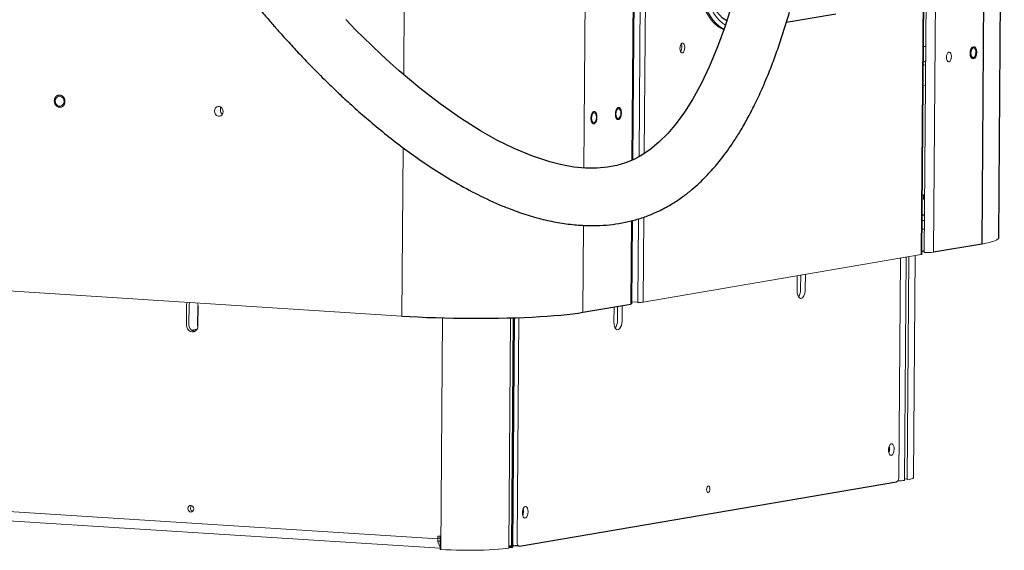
# Model space of a CAD drawing. Header units: millimetres. Extents: x -1472 to 1442, y -78 to 2620.
# Tile 51 of 102: x 538 to 1131, y -78 to 241. Entities that reach past the tile are written whole.
import ezdxf

# ---------------------------------------------------------------- set-up
doc = ezdxf.new("R2010")
doc.units = ezdxf.units.MM

msp = doc.modelspace()

# ---------------------------------------------------------------- linework, layer by layer
at = {"color": 144, "linetype": 'Continuous', "lineweight": 18}
for p, q in [((920.42, 1429.84), (911.04, 158.96)), ((923.54, 1424.56), (914.21, 160.94)), ((778.2, 1418.07), (769.27, 208.4)), ((887.15, 1420.33), (877.79, 152.18)), ((907.28, 157.03), (916.55, 1413.24)), ((1091.61, 528.72), (1088.46, 101.41)), ((1085.88, 523.03), (1082.77, 101.29)), ((1081.4, 100.16), (1084.52, 521.65)), ((1083.69, 225.34), (1082.33, 225.42)), ((1114.23, 221.43), (1114.23, 222.06)), ((1082.25, 214.4), (1083.6, 213.9)), ((1083.51, 202.03), (1082.15, 201.8)), ((658.97, 188.95), (658.95, 187.11)), ((768.95, 164.45), (768.2, 62.99)), ((1081.67, 135.97), (1082.39, 135.92)), ((1082.39, 135.92), (1082.37, 133.12)), ((1082.39, 135.92), (1083.03, 135.88)), ((906.64, 70.41), (907.01, 120.55)), ((910.76, 121.56), (910.39, 71.23)), ((913.92, 122.64), (913.54, 71.36)), ((1082.94, 123.99), (1081.58, 124.08)), ((1081.58, 123.85), (1082.94, 123.76)), ((877.53, 117.68), (877.14, 65.25)), ((1081.52, 115.45), (1082, 115.42)), ((1082.78, 102.39), (1081.42, 102.15)), ((1081.42, 101.86), (1082.77, 101.77)), ((913.54, 71.36), (1081.01, 100.02)), ((1068.56, 97.89), (1067.59, -33.53)), ((1070.93, -35.94), (1071.93, 98.46)), ((1072.47, -35.67), (1073.46, 98.72)), ((1076.35, -34.22), (1077.33, 99.39)), ((1006.22, 78.19), (1006.28, 87.23)), ((1008.35, 79.21), (1008.41, 87.6)), ((1011.12, 79.03), (1011.19, 88.07)), ((512.85, 79.28), (768.2, 62.99)), ((906.65, 71.53), (910.39, 71.44)), ((638.42, 57.63), (638.51, 69.57)), ((639.97, 57.9), (640.06, 69.84)), ((895.89, 59.31), (895.96, 68.47)), ((898.02, 60.33), (898.09, 68.83)), ((900.79, 60.15), (900.86, 69.31)), ((791.59, -77.56), (792.62, 61.92)), ((833.71, 61.92), (832.69, -76.7)), ((834.22, -76.44), (835.24, 61.97)), ((838.61, 62.08), (837.61, -72.88)), ((-1059.11, 46.83), (789.9, -71.13)), ((-1056.4, 41.02), (791.24, -76.85)), ((1066.91, -36.14), (1067.11, -36.21)), ((1067.11, -36.21), (1067.11, -35.77)), ((789.9, -71.13), (789.91, -69.55)), ((789.9, -70.76), (791.28, -70.85)), ((789.91, -69.55), (791.29, -69.64)), ((791.29, -69.64), (791.23, -77.53)), ((789.97, -72.57), (791.27, -72.65)), ((832.69, -75.95), (834.23, -75.92)), ((832.69, -76), (834.23, -75.97)), ((832.69, -76.34), (834.22, -76.44)), ((834.23, -75.14), (832.7, -75.4)), ((832.7, -75.52), (834.23, -75.62)), ((835.38, -74.94), (835.05, -75)), ((838.73, -75.59), (836.3, -75.44)), ((791.59, -77.56), (791.23, -77.53))]:
    msp.add_line(p, q, dxfattribs=at)
at = {"color": 7, "linetype": 'Continuous', "lineweight": 25}
for p, q in [((916.02, 1413.15), (906.74, 156.81)), ((1127.69, 110.22), (1131.03, 561.93)), ((1120.72, 554.11), (1117.41, 106.36)), ((1084.12, 521.25), (1081.01, 100.02)), ((999.83, 239.94), (1029.61, 245.03)), ((906.47, 120.41), (906.1, 70.21)), ((1081.55, 120.69), (1082.91, 120.6)), ((1117.41, 106.36), (1088.46, 101.41)), ((645.39, 57.19), (645.48, 69.13)), ((877.14, 65.25), (906.1, 70.21)), ((835.04, -76.13), (836.06, 61.99)), ((644.71, 54.9), (641.64, 54.38)), ((839.06, -75.61), (1066.09, -36.77)), ((790.98, -75.79), (791.25, -75.81)), ((838.15, -75.12), (835.04, -75.65))]:
    msp.add_line(p, q, dxfattribs=at)
at = {"color": 144, "linetype": 'Continuous', "lineweight": 18, "flags": 128}
for points in [[(962.08, 235.45), (960.2, 236.35), (958.23, 237.67), (956.35, 239.35), (954.57, 241.37), (952.89, 243.72), (951.33, 246.38), (949.91, 249.34), (948.63, 252.56), (947.51, 256.02), (946.55, 259.7), (945.76, 263.57), (945.15, 267.6), (944.72, 271.76), (944.47, 276.01), (944.41, 280.33)], [(962.2, 235.81), (961.17, 236.34), (959.21, 237.66), (957.33, 239.34), (955.54, 241.36), (953.87, 243.71), (952.32, 246.37), (950.9, 249.32), (949.62, 252.53), (948.5, 255.99), (947.54, 259.67), (946.75, 263.53), (946.14, 267.56), (945.71, 271.71), (945.46, 275.96), (945.4, 280.28)], [(948.03, 280.34), (948.09, 276.2), (948.33, 272.12), (948.74, 268.13), (949.33, 264.27), (950.09, 260.55), (951.01, 257.03), (952.08, 253.7), (953.31, 250.62), (954.67, 247.79), (956.16, 245.23), (957.77, 242.98), (959.48, 241.04), (961.29, 239.43), (963.05, 238.23)], [(935.62, 224.19), (935.71, 225.22), (935.97, 226.17), (936.37, 226.9), (936.85, 227.34), (937.36, 227.42), (937.84, 227.15), (938.23, 226.55), (938.48, 225.7), (938.56, 224.69), (938.46, 223.66), (938.2, 222.71), (937.8, 221.98), (937.32, 221.54), (936.81, 221.46), (936.33, 221.73), (935.95, 222.33), (935.7, 223.18), (935.62, 224.19)], [(1096.21, 218.78), (1096.3, 219.81), (1096.57, 220.75), (1096.96, 221.49), (1097.44, 221.92), (1097.96, 222.01), (1098.43, 221.74), (1098.82, 221.14), (1099.07, 220.29), (1099.15, 219.28), (1099.05, 218.24), (1098.79, 217.3), (1098.39, 216.57), (1097.91, 216.13), (1097.4, 216.04), (1096.92, 216.32), (1096.54, 216.92), (1096.29, 217.77), (1096.21, 218.78)], [(1110.92, 221.29), (1111.01, 222.33), (1111.28, 223.27), (1111.67, 224), (1112.15, 224.44), (1112.67, 224.53), (1113.14, 224.26), (1113.53, 223.66), (1113.78, 222.8), (1113.86, 221.8), (1113.76, 220.76), (1113.5, 219.82), (1113.1, 219.09), (1112.62, 218.65), (1112.11, 218.56), (1111.63, 218.83), (1111.25, 219.43), (1111, 220.29), (1110.92, 221.29)], [(564.69, 192.21), (564.54, 193.24), (564.09, 194.17), (563.4, 194.88), (562.55, 195.29), (561.64, 195.35), (560.79, 195.05), (560.09, 194.42), (559.62, 193.56), (559.46, 192.54), (559.61, 191.51), (560.06, 190.59), (560.75, 189.88), (561.6, 189.47), (562.51, 189.41), (563.36, 189.71), (564.06, 190.33), (564.52, 191.2), (564.69, 192.21)], [(660.55, 186.1), (660.4, 187.13), (659.96, 188.05), (659.26, 188.76), (658.41, 189.17), (657.51, 189.23), (656.65, 188.93), (655.95, 188.31), (655.49, 187.44), (655.32, 186.43), (655.47, 185.4), (655.92, 184.47), (656.61, 183.76), (657.46, 183.35), (658.37, 183.29), (659.23, 183.59), (659.93, 184.22), (660.39, 185.08), (660.55, 186.1)], [(885.36, 182.7), (885.28, 183.7), (885.03, 184.56), (884.64, 185.16), (884.16, 185.43), (883.65, 185.34), (883.17, 184.91), (882.77, 184.17), (882.51, 183.23), (882.41, 182.19), (882.5, 181.19), (882.74, 180.34), (883.13, 179.74), (883.61, 179.46), (884.12, 179.55), (884.6, 179.99), (885, 180.72), (885.26, 181.66), (885.36, 182.7)], [(900.07, 185.22), (899.99, 186.22), (899.74, 187.07), (899.35, 187.67), (898.87, 187.95), (898.36, 187.86), (897.88, 187.42), (897.48, 186.69), (897.22, 185.75), (897.13, 184.71), (897.21, 183.71), (897.46, 182.85), (897.84, 182.25), (898.32, 181.98), (898.83, 182.07), (899.31, 182.5), (899.71, 183.24), (899.97, 184.18), (900.07, 185.22)], [(1082.87, 115.38), (1082.54, 115.39), (1082, 115.42)], [(1127.69, 110.22), (1127.65, 109.95), (1127.27, 109.41), (1126.53, 108.87), (1125.41, 108.34), (1123.94, 107.82), (1122.11, 107.32), (1119.93, 106.83), (1117.41, 106.36)], [(1081.4, 100.16), (1081.4, 100.15), (1081.34, 100.1), (1081.21, 100.06), (1081.01, 100.02)], [(1006.22, 78.19), (1006.31, 76.81), (1006.59, 75.57), (1007.03, 74.58), (1007.62, 73.91), (1008.28, 73.63), (1008.98, 73.75), (1009.65, 74.26), (1010.25, 75.13), (1010.71, 76.27), (1011.01, 77.61), (1011.12, 79.03)], [(638.85, 71.24), (638.69, 70.79), (638.51, 69.57)], [(640.27, 71.15), (640.24, 71.06), (640.06, 69.84)], [(645.48, 69.13), (645.32, 70.37), (645.16, 70.84)], [(906.1, 70.21), (906.43, 70.28), (906.61, 70.36), (906.64, 70.41)], [(895.89, 59.31), (895.98, 57.93), (896.26, 56.69), (896.71, 55.7), (897.29, 55.03), (897.95, 54.75), (898.65, 54.87), (899.32, 55.38), (899.92, 56.25), (900.38, 57.4), (900.68, 58.73), (900.79, 60.15)], [(638.42, 57.63), (638.58, 56.39), (639.07, 55.25), (639.83, 54.32), (640.8, 53.69), (641.87, 53.43), (642.95, 53.56), (643.93, 54.06), (644.71, 54.89), (645.21, 55.97), (645.39, 57.19)], [(1064.68, -17.13), (1064.6, -16.02), (1064.34, -15.06), (1063.93, -14.35), (1063.41, -13.98), (1062.85, -13.98), (1062.3, -14.36), (1061.82, -15.06), (1061.47, -16.03), (1061.28, -17.14), (1061.27, -18.29), (1061.45, -19.34), (1061.79, -20.19), (1062.25, -20.73), (1062.8, -20.92), (1063.36, -20.73), (1063.88, -20.18), (1064.31, -19.33), (1064.58, -18.28), (1064.68, -17.13)], [(1061.92, -16.96), (1061.83, -15.84), (1061.71, -15.3)], [(1076.35, -34.22), (1076.28, -34.41), (1075.88, -34.74), (1075.1, -35.07), (1073.96, -35.38), (1072.47, -35.67)], [(953.67, -41.1), (953.6, -40.35), (953.39, -39.74), (953.08, -39.36), (952.7, -39.28), (952.33, -39.49), (952.01, -39.98), (951.79, -40.66), (951.71, -41.43), (951.78, -42.18), (951.98, -42.79), (952.3, -43.17), (952.67, -43.25), (953.05, -43.04), (953.37, -42.55), (953.59, -41.87), (953.67, -41.1)], [(642.83, -53.14), (642.7, -52.37), (642.33, -51.7), (641.77, -51.23), (641.1, -51.04), (640.43, -51.14), (639.87, -51.54), (639.48, -52.16), (639.34, -52.91), (639.47, -53.68), (639.85, -54.35), (640.41, -54.82), (641.07, -55.01), (641.74, -54.91), (642.31, -54.51), (642.69, -53.89), (642.83, -53.14)], [(844.2, -54.86), (844.11, -53.75), (843.85, -52.78), (843.44, -52.08), (842.93, -51.71), (842.37, -51.71), (841.82, -52.08), (841.34, -52.79), (840.98, -53.75), (840.79, -54.87), (840.78, -56.02), (840.96, -57.07), (841.3, -57.91), (841.77, -58.46), (842.31, -58.65), (842.88, -58.46), (843.4, -57.91), (843.82, -57.06), (844.1, -56.01), (844.2, -54.86)], [(841.43, -54.68), (841.35, -53.57), (841.23, -53.03)], [(832.69, -76.7), (830.87, -76.98), (828.74, -77.22), (826.32, -77.45), (823.66, -77.64), (820.78, -77.79), (817.72, -77.92), (814.52, -78), (811.22, -78.05), (807.85, -78.06), (804.47, -78.03), (801.11, -77.97), (797.82, -77.87), (794.63, -77.73), (791.59, -77.56)], [(835.04, -76.13), (835.04, -76.15), (834.99, -76.21), (834.89, -76.27), (834.72, -76.33), (834.5, -76.39), (834.22, -76.44)], [(836.3, -75.44), (836.01, -75.43), (835.73, -75.3), (835.48, -75.07), (835.26, -74.74), (835.08, -74.32), (835.05, -74.23)], [(837.61, -72.88), (837.64, -73.46), (837.72, -74), (837.85, -74.5), (838.03, -74.92), (838.25, -75.25), (838.5, -75.48), (838.78, -75.6), (839.06, -75.61)]]:
    msp.add_lwpolyline(points, dxfattribs=at)
at = {"color": 7, "linetype": 'Continuous', "lineweight": 25, "flags": 128}
for points in [[(963.84, 240.73), (963.23, 241.09), (961.37, 242.44), (959.6, 244.16), (957.93, 246.21), (956.38, 248.6), (954.95, 251.28), (953.67, 254.25), (952.54, 257.48), (951.57, 260.94), (950.77, 264.59), (950.15, 268.42), (949.71, 272.38), (949.46, 276.44), (949.4, 280.57)], [(967.21, 251.25), (962.85, 237.64), (958.25, 225.03), (953.42, 213.44), (948.39, 202.87), (943.16, 193.34), (938.39, 185.79), (933.43, 178.97), (928.3, 172.91), (923.02, 167.64), (917.59, 163.17), (911.76, 159.34), (907.48, 157.11), (902.83, 155.22), (897.71, 153.69), (892.05, 152.61), (885.77, 152.03), (878.87, 152.08), (871.73, 152.76), (864.52, 154.04), (857.26, 155.85), (846.42, 159.44), (835.78, 163.89), (825.47, 168.98), (815.6, 174.53), (803.52, 182.15), (791.29, 190.74), (778.97, 200.26), (766.62, 210.63), (761.08, 215.55), (755.55, 220.63), (750.04, 225.84), (745.01, 230.75), (740.74, 235.03), (737.21, 238.64), (734.42, 241.54)], [(768.2, 62.99), (773.05, 62.7), (778.05, 62.44), (783.2, 62.22), (788.46, 62.04), (793.81, 61.88), (799.22, 61.77), (804.67, 61.69), (810.13, 61.65), (815.58, 61.65), (820.99, 61.69), (826.34, 61.76), (831.6, 61.87), (836.75, 62.01), (841.76, 62.19), (846.61, 62.41), (851.28, 62.66), (855.74, 62.95), (859.98, 63.26), (863.97, 63.61), (867.7, 63.98), (871.15, 64.38), (874.3, 64.8), (877.14, 65.25)]]:
    msp.add_lwpolyline(points, dxfattribs=at)
at = {"color": 144, "linetype": 'Continuous', "lineweight": 18}
for centre, radius, start, end in [((931.9, 224.77), 4.91, 327.5168, 25.18297), ((1080.07, 219.65), 4.47, 299.30272, 322.65948), ((662.6, 187.05), 3.65, 179.07877, 226.10843), ((1084.98, 131.72), 30.51, 265.84348, 276.53811), ((1000.64, 78.93), 7.72, 325.80508, 2.01523), ((911.17, 90.85), 19.64, 267.72497, 276.95517), ((890.31, 60.06), 7.72, 325.80508, 2.01523), ((643.97, 57.66), 4.01, 176.57017, 260.8931), ((1055.63, -17), 6.29, 337.8884, 0.43865), ((1064.4, -34.02), 3.23, 301.71521, 8.75406), ((1068.98, -25.84), 9.62, 281.7736, 291.33047), ((1066.95, -7.12), 29.09, 270.31273, 277.8672), ((643, -52.7), 2.12, 132.45151, 246.96797), ((835.14, -54.73), 6.29, 337.8884, 0.43865), ((797.54, -71.77), 7.67, 175.22924, 214.82057)]:
    msp.add_arc(centre, radius, start, end, dxfattribs=at)
at = {"color": 7, "linetype": 'Continuous', "lineweight": 25}
for points, knots in [([(565.81, 614.81), (564.68, 612.23), (562.52, 607.33), (559.93, 600.06), (557.9, 593.41), (556.35, 587.43), (555.19, 582.16), (554.33, 577.64), (553.73, 574), (553.33, 571.19), (553.05, 569.14), (552.87, 567.67), (552.75, 566.58), (552.64, 565.65), (552.53, 564.59), (552.41, 563.38), (552.21, 561.22), (551.95, 557.86), (551.68, 553.25), (551.51, 547.99), (551.47, 542.17), (551.59, 535.85), (552, 527.21), (552.95, 516.29), (554.75, 502.99), (557.24, 489.27), (560.43, 475.13), (564.33, 460.61), (568.93, 445.76), (573.87, 431.62), (578.84, 418.71), (583.49, 407.48), (587.91, 397.41), (592.02, 388.53), (595.74, 380.82), (598.66, 374.96), (600.75, 370.87), (602.01, 368.43), (603, 366.52), (604.03, 364.58), (605.35, 362.07), (607.09, 358.84), (609.24, 354.89), (611.84, 350.23), (614.92, 344.8), (618.51, 338.62), (622.62, 331.72), (627.12, 324.4), (631.84, 316.94), (636.62, 309.59), (641.45, 302.38), (648.46, 292.16), (657.76, 279.22), (669.44, 263.9), (679.15, 251.88), (686.6, 243.04), (691.55, 237.31), (695.97, 232.32), (699.8, 228.07), (703.3, 224.27), (706.54, 220.79), (709.8, 217.36), (713.2, 213.83), (717.05, 209.9), (722.04, 204.92), (728.32, 198.84), (736.04, 191.63), (744.65, 183.94), (754.12, 175.92), (764.39, 167.73), (775.52, 159.45), (787.51, 151.26), (800.34, 143.33), (814.01, 135.9), (826.98, 129.92), (838.87, 125.38), (849.28, 122.15), (859.51, 119.73), (869.53, 118.14), (878.81, 117.44), (887.33, 117.48), (895.11, 118.12), (902.67, 119.36), (910, 121.19), (917.05, 123.6), (924.12, 126.71), (930.94, 130.47), (937.3, 134.73), (942.76, 139.01), (947.42, 143.15), (951.35, 147.02), (954.72, 150.64), (957.85, 154.26), (961.03, 158.2), (964.41, 162.71), (968.12, 168.1), (972.15, 174.48), (976.46, 182), (980.87, 190.52), (985.36, 200.15), (989.51, 210.09), (993.33, 220.18), (996.73, 230.02), (999.92, 240.08), (1002.83, 250.1), (1006.01, 261.93), (1009.29, 275.42), (1012.56, 290.41), (1015.37, 304.77), (1017.51, 316.83), (1019.14, 326.67), (1020.35, 334.41), (1021.44, 341.75), (1022.4, 348.55), (1023.21, 354.5), (1023.86, 359.44), (1024.35, 363.33), (1024.75, 366.5), (1025.07, 369.13), (1025.36, 371.58), (1025.64, 373.94), (1025.92, 376.35), (1026.2, 378.81), (1026.49, 381.35), (1026.87, 384.87), (1027.38, 389.52), (1027.99, 395.48), (1028.73, 402.9), (1029.58, 411.98), (1030.54, 422.93), (1031.51, 435.07), (1032.42, 447.45), (1033.26, 459.94), (1034.02, 472.42), (1034.75, 485.78), (1035.44, 500.03), (1036.09, 515.11), (1036.67, 531.03), (1037.19, 547.79), (1037.63, 565.51), (1038.01, 584.37), (1038.3, 604.35), (1038.49, 625.52), (1038.56, 647.76), (1038.51, 671.11), (1038.34, 695.57), (1038.04, 720.65), (1037.61, 746.31), (1037.06, 772.51), (1036.38, 799.74), (1035.56, 828), (1034.59, 857.3), (1033.49, 887.62), (1032.25, 918.89), (1030.88, 950.73), (1029.42, 982.72), (1027.73, 1017.75), (1025.8, 1055.68), (1023.62, 1096.4), (1021.3, 1138.31), (1018.83, 1181.3), (1016.25, 1225.24), (1013.68, 1268.21), (1011.14, 1310.17), (1008.65, 1351.06), (1006.29, 1390.11), (1004.05, 1427.32), (1001.94, 1462.72), (999.94, 1497.05), (998.04, 1530.28), (996.25, 1562.55), (994.57, 1593.82), (993.02, 1624.09), (991.59, 1653.22), (990.29, 1681.21), (989.12, 1708.07), (988.09, 1733.81), (987.18, 1758.44), (986.4, 1782.32), (985.73, 1805.44), (985.18, 1827.77), (984.76, 1848.97), (984.46, 1869.1), (984.28, 1888.52), (984.19, 1910.84), (984.3, 1936.37), (984.75, 1965.03), (985.58, 1993.44), (986.56, 2014.53), (987.38, 2028.42), (987.82, 2035.29), (988.3, 2042.09), (988.81, 2048.83), (989.36, 2055.35), (989.9, 2061.38), (990.41, 2066.72), (990.87, 2071.26), (991.28, 2075.02), (991.57, 2077.62), (991.76, 2079.32), (991.92, 2080.66), (992.15, 2082.62), (992.51, 2085.6), (993.15, 2090.64), (994.09, 2097.53), (995.39, 2106.01), (996.92, 2114.92), (998.73, 2124.09), (1000.8, 2133.08), (1003.06, 2141.48), (1005.41, 2149), (1007.82, 2155.66), (1010.28, 2161.57), (1012.96, 2167.21), (1015.91, 2172.6), (1019.18, 2177.67), (1021.97, 2181.48), (1023.71, 2183.45), (1024.32, 2184.14)], [0, 0, 0, 0, 0.003436, 0.006534, 0.0093, 0.01174, 0.013858, 0.015655, 0.017132, 0.018161, 0.018945, 0.019543, 0.019872, 0.020222, 0.020634, 0.021109, 0.021647, 0.023162, 0.025027, 0.026991, 0.029239, 0.031704, 0.034214, 0.039066, 0.04407, 0.049232, 0.05456, 0.060056, 0.065723, 0.07153, 0.076326, 0.080705, 0.084657, 0.088171, 0.091239, 0.093857, 0.095198, 0.096173, 0.096795, 0.097509, 0.098533, 0.09984, 0.101447, 0.103355, 0.105564, 0.108129, 0.111008, 0.114157, 0.117314, 0.120436, 0.123521, 0.126568, 0.133647, 0.140489, 0.147081, 0.150074, 0.152773, 0.155132, 0.157157, 0.158851, 0.160626, 0.162201, 0.163877, 0.165829, 0.168052, 0.171362, 0.175109, 0.17926, 0.183624, 0.188278, 0.193193, 0.198339, 0.203682, 0.209192, 0.214839, 0.218834, 0.222696, 0.226413, 0.230001, 0.233474, 0.236293, 0.239056, 0.241771, 0.244446, 0.247089, 0.249702, 0.252676, 0.255397, 0.257868, 0.260089, 0.262056, 0.263761, 0.265367, 0.267166, 0.269172, 0.271396, 0.274162, 0.277237, 0.280648, 0.284422, 0.288588, 0.292159, 0.295941, 0.299707, 0.303427, 0.307091, 0.312775, 0.318246, 0.323461, 0.328383, 0.331309, 0.334098, 0.336741, 0.339227, 0.341414, 0.343147, 0.344542, 0.345594, 0.346546, 0.347373, 0.348217, 0.349079, 0.349957, 0.350857, 0.351811, 0.353723, 0.355847, 0.358189, 0.361674, 0.365572, 0.369895, 0.374658, 0.378797, 0.383236, 0.387983, 0.393048, 0.398439, 0.404059, 0.410011, 0.416301, 0.422939, 0.430063, 0.437563, 0.445446, 0.453717, 0.462384, 0.47145, 0.48037, 0.489651, 0.499297, 0.509308, 0.519685, 0.530426, 0.541529, 0.552912, 0.564258, 0.575522, 0.590131, 0.604557, 0.618776, 0.634659, 0.650223, 0.665445, 0.680304, 0.694781, 0.708862, 0.721762, 0.734288, 0.746434, 0.758193, 0.769562, 0.780671, 0.791377, 0.801678, 0.811577, 0.821076, 0.830178, 0.838889, 0.847213, 0.855526, 0.86343, 0.870934, 0.878047, 0.884824, 0.891591, 0.901804, 0.912032, 0.922202, 0.932234, 0.934725, 0.9372, 0.939659, 0.942099, 0.94452, 0.946755, 0.948684, 0.950358, 0.951733, 0.952818, 0.953231, 0.953605, 0.954291, 0.955398, 0.956914, 0.959883, 0.963077, 0.966469, 0.970036, 0.973705, 0.977151, 0.980351, 0.983339, 0.986146, 0.988816, 0.99202, 0.995214, 0.998336, 1, 1, 1, 1]), ([(1110.58, 221.24), (1110.59, 223.26), (1111.42, 225.05), (1113.41, 225.39), (1114.21, 223.88), (1114.2, 221.85)], [0, 0, 0, 0, 0.5, 0.5, 1, 1, 1, 1]), ([(1114.2, 221.85), (1114.18, 219.83), (1113.36, 218.04), (1111.36, 217.7), (1110.56, 219.21), (1110.58, 221.24)], [0, 0, 0, 0, 0.5, 0.5, 1, 1, 1, 1])]:
    msp.add_open_spline(points, degree=3, knots=knots, dxfattribs=at)
at = {"color": 144, "linetype": 'Continuous', "lineweight": 18}
for points, knots in [([(563.68, 195.48), (563.62, 195.51), (563.52, 195.58), (563.37, 195.67), (563.21, 195.76), (563.04, 195.83), (562.88, 195.89), (562.71, 195.95), (562.49, 196), (562.21, 196.05), (561.89, 196.06), (561.56, 196.04), (561.13, 195.95), (560.61, 195.76), (560.07, 195.39), (559.62, 194.92), (559.27, 194.37), (559.02, 193.75), (558.87, 193.07), (558.84, 192.33), (558.93, 191.71), (559.07, 191.22), (559.2, 190.87), (559.36, 190.53), (559.55, 190.23), (559.75, 189.95), (559.97, 189.7), (560.21, 189.47), (560.39, 189.34), (560.47, 189.28)], [0, 0, 0, 0, 0.0172769, 0.0344302, 0.0515097, 0.0685658, 0.085649, 0.1028097, 0.1200975, 0.1522516, 0.1844511, 0.2172894, 0.2501741, 0.3158091, 0.3800802, 0.4400244, 0.5000144, 0.5599587, 0.6199487, 0.6842198, 0.7498548, 0.7826931, 0.8155778, 0.8477318, 0.8799314, 0.9100752, 0.9399544, 0.9698393, 1, 1, 1, 1]), ([(560.47, 189.28), (560.52, 189.24), (560.62, 189.17), (560.78, 189.08), (560.94, 189), (561.1, 188.93), (561.27, 188.86), (561.44, 188.81), (561.66, 188.75), (561.93, 188.71), (562.26, 188.69), (562.59, 188.72), (563.02, 188.8), (563.54, 189), (564.08, 189.37), (564.53, 189.84), (564.88, 190.39), (565.13, 191), (565.28, 191.69), (565.31, 192.42), (565.22, 193.05), (565.08, 193.54), (564.95, 193.89), (564.78, 194.22), (564.6, 194.53), (564.39, 194.8), (564.17, 195.05), (563.93, 195.28), (563.76, 195.41), (563.68, 195.48)], [0, 0, 0, 0, 0.0172769, 0.0344302, 0.0515097, 0.0685658, 0.085649, 0.1028097, 0.1200975, 0.1522516, 0.1844511, 0.2172894, 0.2501741, 0.3158091, 0.3800802, 0.4400244, 0.5000144, 0.5599587, 0.6199487, 0.6842198, 0.7498548, 0.7826931, 0.8155778, 0.8477318, 0.8799314, 0.9100752, 0.9399544, 0.9698393, 1, 1, 1, 1]), ([(885.64, 181.9), (885.65, 181.96), (885.66, 182.09), (885.68, 182.29), (885.69, 182.49), (885.7, 182.69), (885.7, 182.88), (885.69, 183.08), (885.68, 183.33), (885.65, 183.64), (885.6, 183.98), (885.53, 184.32), (885.41, 184.74), (885.23, 185.21), (884.96, 185.64), (884.66, 185.94), (884.33, 186.11), (884, 186.15), (883.64, 186.05), (883.29, 185.82), (883.01, 185.5), (882.8, 185.18), (882.66, 184.91), (882.53, 184.61), (882.42, 184.31), (882.32, 183.99), (882.24, 183.67), (882.18, 183.34), (882.15, 183.11), (882.13, 183)], [0, 0, 0, 0, 0.017277, 0.03443, 0.05151, 0.068566, 0.085649, 0.10281, 0.120098, 0.152252, 0.184451, 0.217289, 0.250174, 0.315809, 0.38008, 0.440024, 0.500014, 0.559959, 0.619949, 0.68422, 0.749855, 0.782693, 0.815578, 0.847732, 0.879931, 0.910075, 0.939954, 0.969839, 1, 1, 1, 1]), ([(896.8, 185.04), (896.8, 184.98), (896.79, 184.85), (896.79, 184.65), (896.79, 184.45), (896.79, 184.26), (896.81, 184.06), (896.82, 183.87), (896.85, 183.63), (896.9, 183.34), (896.97, 183.01), (897.06, 182.7), (897.2, 182.32), (897.42, 181.91), (897.72, 181.55), (898.04, 181.34), (898.38, 181.26), (898.72, 181.31), (899.06, 181.49), (899.4, 181.82), (899.67, 182.2), (899.85, 182.57), (899.98, 182.87), (900.09, 183.19), (900.19, 183.52), (900.26, 183.86), (900.32, 184.19), (900.37, 184.53), (900.38, 184.77), (900.39, 184.88)], [0, 0, 0, 0, 0.017277, 0.03443, 0.05151, 0.068566, 0.085649, 0.10281, 0.120098, 0.152252, 0.184451, 0.217289, 0.250174, 0.315809, 0.38008, 0.440024, 0.500014, 0.559959, 0.619949, 0.68422, 0.749855, 0.782693, 0.815578, 0.847732, 0.879931, 0.910075, 0.939954, 0.969839, 1, 1, 1, 1]), ([(900.39, 184.88), (900.4, 184.95), (900.4, 185.08), (900.41, 185.28), (900.41, 185.48), (900.4, 185.67), (900.39, 185.86), (900.37, 186.06), (900.34, 186.3), (900.29, 186.59), (900.22, 186.92), (900.13, 187.23), (899.99, 187.61), (899.77, 188.02), (899.47, 188.37), (899.15, 188.59), (898.82, 188.67), (898.47, 188.62), (898.13, 188.43), (897.79, 188.11), (897.53, 187.72), (897.34, 187.35), (897.21, 187.05), (897.1, 186.73), (897.01, 186.4), (896.93, 186.07), (896.87, 185.73), (896.82, 185.39), (896.81, 185.16), (896.8, 185.04)], [0, 0, 0, 0, 0.017277, 0.03443, 0.05151, 0.068566, 0.085649, 0.10281, 0.120098, 0.152252, 0.184451, 0.217289, 0.250174, 0.315809, 0.38008, 0.440024, 0.500014, 0.559959, 0.619949, 0.68422, 0.749855, 0.782693, 0.815578, 0.847732, 0.879931, 0.910075, 0.939954, 0.969839, 1, 1, 1, 1]), ([(882.13, 183), (882.12, 182.93), (882.11, 182.8), (882.09, 182.6), (882.08, 182.4), (882.08, 182.21), (882.08, 182.01), (882.08, 181.81), (882.09, 181.56), (882.12, 181.26), (882.17, 180.91), (882.24, 180.57), (882.36, 180.15), (882.54, 179.68), (882.81, 179.25), (883.11, 178.95), (883.44, 178.78), (883.78, 178.74), (884.13, 178.84), (884.48, 179.08), (884.76, 179.4), (884.97, 179.72), (885.11, 179.99), (885.24, 180.28), (885.35, 180.58), (885.45, 180.9), (885.53, 181.22), (885.59, 181.55), (885.62, 181.78), (885.64, 181.9)], [0, 0, 0, 0, 0.017277, 0.03443, 0.05151, 0.068566, 0.085649, 0.10281, 0.120098, 0.152252, 0.184451, 0.217289, 0.250174, 0.315809, 0.38008, 0.440024, 0.500014, 0.559959, 0.619949, 0.68422, 0.749855, 0.782693, 0.815578, 0.847732, 0.879931, 0.910075, 0.939954, 0.969839, 1, 1, 1, 1])]:
    msp.add_open_spline(points, degree=3, knots=knots, dxfattribs=at)

doc.saveas('drawing.dxf')
